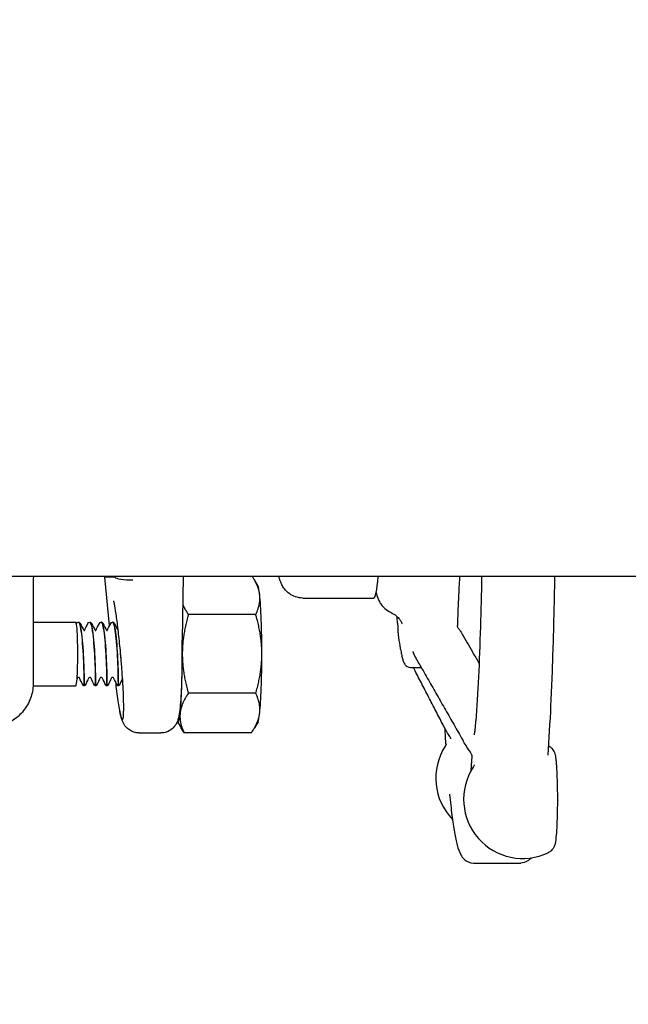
# Model space of a CAD drawing. Header units: inches. Extents: x 24 to 1128, y -69 to 748.
# Tile 82 of 256: x 117.22 to 120.57, y 355.13 to 360.55. Entities that reach past the tile are written whole.
import ezdxf

# ---------------------------------------------------------------- set-up
doc = ezdxf.new("R2010")
doc.units = ezdxf.units.IN
doc.header["$LTSCALE"] = 32
doc.header["$MEASUREMENT"] = 0
doc.layers.add('Dimension (ANSI)', color=7, linetype='Continuous', lineweight=25)
doc.layers.add('Visible (ANSI)', color=7, linetype='Continuous', lineweight=30)
doc.styles.add('Note Text (ANSI)', font='tahoma.ttf')
doc.dimstyles.new('SB Fraction-16 (ANSI)', dxfattribs={"dimscale": 32, "dimtxt": 0.125, "dimasz": 0.098425, "dimexe": 0.125, "dimexo": 0.0625, "dimgap": 0.031496, "dimtad": 0, "dimtih": 1, "dimtoh": 1, "dimdec": 4, "dimrnd": 1e-08, "dimzin": 0, "dimdsep": 46, "dimlunit": 5, "dimtxsty": 'Note Text (ANSI)', "dimcen": 0.09, "dimdle": 0.393701, "dimclrd": 256, "dimclre": 256, "dimclrt": 256, "dimadec": 0, "dimazin": 3, "dimtfac": 0.96, "dimtofl": 0, "dimtmove": 0, "dimatfit": 3, "dimfxl": 1, "dimfrac": 2, "dimtolj": 1, "dimtzin": 12, "dimlwd": -1, "dimlwe": -1, "dimarcsym": 0})

# ---------------------------------------------------------------- blocks, each defined once
blk = doc.blocks.new('*D14')
at = {"layer": 'Defpoints', "color": 0, "transparency": 16777216}
for p in [(123.7454, 437.4837), (87.1142, 357.4837), (107.6654, 357.4837)]:
    blk.add_point(p, dxfattribs=at)
at = {"layer": 'Dimension (ANSI)', "transparency": 16777216}
for p, q in [((121.7454, 437.4837), (83.1142, 437.4837)), ((87.1142, 434.3341), (87.1142, 404.5829)), ((87.1142, 360.6333), (87.1142, 398.3845)), ((105.6654, 357.4837), (83.1142, 357.4837))]:
    blk.add_line(p, q, dxfattribs=at)
for points in [[(86.5892, 434.3341), (87.6391, 434.3341), (87.1142, 437.4837)], [(86.5892, 360.6333), (87.6391, 360.6333), (87.1142, 357.4837)]]:
    blk.add_solid(points, dxfattribs=at)
at = {"layer": 'Dimension (ANSI)', "transparency": 16777216, "insert": (84.3217, 403.575), "char_height": 4, "attachment_point": 1, "style": 'Note Text (ANSI)'}
blk.add_mtext('\\A1;80', dxfattribs=at)
blk = doc.blocks.new('*D15')
at = {"layer": 'Defpoints', "color": 0, "transparency": 16777216}
for p in [(162.2904, 468.9837), (60.65, 162.272), (120.1654, 162.272)]:
    blk.add_point(p, dxfattribs=at)
at = {"layer": 'Dimension (ANSI)', "transparency": 16777216}
for p, q in [((160.2904, 468.9837), (56.65, 468.9837)), ((60.65, 465.8341), (60.65, 319.1609)), ((60.65, 165.4216), (60.65, 312.0948)), ((118.1654, 162.272), (56.65, 162.272))]:
    blk.add_line(p, q, dxfattribs=at)
for points in [[(60.125, 465.8341), (61.1749, 465.8341), (60.65, 468.9837)], [(60.125, 165.4216), (61.1749, 165.4216), (60.65, 162.272)]]:
    blk.add_solid(points, dxfattribs=at)
at = {"layer": 'Dimension (ANSI)', "transparency": 16777216, "insert": (48.4472, 318.153), "char_height": 4, "attachment_point": 1, "style": 'Note Text (ANSI)'}
blk.add_mtext('\\A1;306 11/16', dxfattribs=at)

msp = doc.modelspace()

# ---------------------------------------------------------------- linework, layer by layer
at = {"layer": 'Visible (ANSI)'}
for p, q in [((123.66537, 357.48367), (114.54037, 357.48367)), ((117.69184, 357.48367), (117.69189, 357.48061)), ((117.71864, 357.21468), (117.6919, 357.48027)), ((117.69207, 357.48167), (117.74739, 357.48167)), ((118.12186, 357.48367), (118.11567, 357.0197)), ((118.5337, 357.4314), (118.51405, 357.46572)), ((117.29917, 357.43476), (117.29917, 356.90149)), ((118.7801, 357.36617), (119.17081, 357.36617)), ((117.29917, 357.23367), (117.5326, 357.23367)), ((117.54688, 357.23367), (117.5475, 357.23367)), ((117.60932, 357.23367), (117.60993, 357.23367)), ((117.67175, 357.23367), (117.67237, 357.23367)), ((117.73419, 357.23367), (117.73481, 357.23367)), ((118.5214, 357.27518), (118.15113, 357.27518)), ((119.37166, 356.98367), (119.43058, 356.98367)), ((117.29854, 356.88367), (117.5326, 356.88367)), ((117.5781, 356.88367), (117.57872, 356.88367)), ((117.64053, 356.88367), (117.64115, 356.88367)), ((117.70297, 356.88367), (117.70359, 356.88367)), ((117.76541, 356.88367), (117.76603, 356.88367)), ((118.5214, 356.84216), (118.15113, 356.84216)), ((118.09137, 356.68594), (118.11102, 356.65162)), ((118.5337, 356.68594), (118.51405, 356.65162)), ((117.88031, 356.62442), (118.00041, 356.62442)), ((118.49767, 356.62566), (118.1274, 356.62566)), ((119.71722, 355.90867), (119.9767, 355.90867))]:
    msp.add_line(p, q, dxfattribs=at)
for centre, end in [((119.83514, 356.37497), 224.11732), ((119.98839, 356.25899), 295.43152)]:
    msp.add_arc(centre, 0.325, 147.18173, end, dxfattribs=at)
for centre, major_axis, ratio, start_param, end_param in [((117.78558, 357.48577), (0.09368, 0.00533), 0.2027313, 3.0860376, 3.1504144), ((117.79992, 356.41011), (-0.10786, 1.07157), 0.005601, 6.2826216, 6.3005955), ((117.82666, 356.41011), (-0.07927, 1.07157), 0.0056269, 6.2647951, 6.282769), ((117.84101, 357.48577), (-0.09379, -0.00284), 0.2081278, 0.0736035, 1.626426), ((119.17081, 357.98367), (0, -0.6175), 0.0632779, 0, 0.6271273), ((118.5311, 357.05867), (0, 0.375), 0.0632779, 5.7595865, 6.1731428), ((118.5311, 357.05867), (0, -0.375), 0.0632779, 1.5707963, 2.6179939), ((117.5326, 357.05867), (0, -0.175), 0.0632779, 0, 3.1415927), ((118.09398, 357.05867), (0, 0.375), 0.0632779, 4.712389, 4.9172578), ((118.09398, 357.05867), (0, 0.375), 0.0632779, 3.6651914, 4.712389), ((118.5311, 357.05867), (0, -0.375), 0.0632779, 0.5235988, 1.5707963), ((118.09398, 357.05867), (0, -0.375), 0.0632779, 6.1450328, 6.8067841), ((118.5311, 357.05867), (0, -0.375), 0.0632779, 0.1100426, 0.5235988)]:
    msp.add_ellipse(centre, major_axis=major_axis, ratio=ratio, start_param=start_param, end_param=end_param, dxfattribs=at)
for points, knots in [([(117.29949, 357.48367), (117.29945, 357.48074), (117.29942, 357.47779), (117.29925, 357.46161), (117.29917, 357.44818), (117.29917, 357.43476)], [4.50879937, 4.50879937, 4.50879937, 4.50879937, 4.54598956, 4.54598956, 4.71238898, 4.71238898, 4.71238898, 4.71238898]), ([(118.7801, 357.36617), (118.76615, 357.36617), (118.75231, 357.36861), (118.72715, 357.3769), (118.71623, 357.38288), (118.69664, 357.39644), (118.68912, 357.40398), (118.67599, 357.41912), (118.67151, 357.42623), (118.6634, 357.44046), (118.6607, 357.44682), (118.65453, 357.46274), (118.65248, 357.4705), (118.6502, 357.47994), (118.64977, 357.48181), (118.64937, 357.48367)], [0, 0, 0, 0, 0.02084755, 0.02084755, 0.04377741, 0.04377741, 0.07280866, 0.07280866, 0.11055674, 0.11055674, 0.16168648, 0.16168648, 0.2568069, 0.2568069, 0.28079122, 0.28079122, 0.28079122, 0.28079122]), ([(119.64033, 357.48367), (119.6401, 357.47792), (119.63987, 357.47221), (119.63804, 357.42814), (119.63626, 357.39154), (119.63433, 357.35711)], [5.53811399, 5.53811399, 5.53811399, 5.53811399, 5.55966407, 5.55966407, 5.70563511, 5.70563511, 5.70563511, 5.70563511]), ([(119.76215, 357.48367), (119.76038, 357.38939), (119.75812, 357.29746), (119.75239, 357.11181), (119.74882, 357.01888), (119.74066, 356.84508), (119.73607, 356.7642), (119.73107, 356.69078)], [5.26576695, 5.26576695, 5.26576695, 5.26576695, 5.43280368, 5.43280368, 5.61699601, 5.61699601, 5.80118834, 5.80118834, 5.80118834, 5.80118834]), ([(120.16256, 357.48367), (120.16236, 357.47137), (120.16215, 357.45909), (120.15984, 357.32697), (120.15704, 357.21014), (120.15013, 356.98653), (120.14602, 356.87976), (120.13661, 356.67984), (120.13132, 356.58671), (120.12552, 356.50192)], [5.22925254, 5.22925254, 5.22925254, 5.22925254, 5.2481423, 5.2481423, 5.43313185, 5.43313185, 5.61812139, 5.61812139, 5.80311094, 5.80311094, 5.80311094, 5.80311094]), ([(119.18303, 357.39712), (119.18533, 357.38637), (119.18776, 357.37601), (119.19586, 357.35559), (119.19877, 357.3489), (119.20881, 357.33179), (119.21561, 357.32095), (119.23858, 357.30052), (119.24957, 357.29249), (119.2644, 357.286)], [3.81860429, 3.81860429, 3.81860429, 3.81860429, 4.00318844, 4.00318844, 4.07819543, 4.07819543, 4.15390776, 4.15390776, 4.19601545, 4.19601545, 4.19601545, 4.19601545]), ([(117.78341, 357.00871), (117.78048, 357.0447), (117.77715, 357.08129), (117.77003, 357.15173), (117.76625, 357.18558), (117.75875, 357.24613), (117.75503, 357.27302), (117.74844, 357.31533), (117.74546, 357.33169), (117.74257, 357.34536), (117.74192, 357.34814), (117.74127, 357.35077), (117.74111, 357.35134), (117.74111, 357.35134)], [1.4743636, 1.4743636, 1.4743636, 1.4743636, 1.784887, 1.784887, 2.0944513, 2.0944513, 2.3957465, 2.3957465, 2.6705398, 2.6705398, 2.7685528, 2.7685528, 2.8283231, 2.8283231, 2.8283231, 2.8283231]), ([(119.63433, 357.35711), (119.63418, 357.35449), (119.63404, 357.35194), (119.6335, 357.34132), (119.63313, 357.3327), (119.63181, 357.30044), (119.63093, 357.27572), (119.62971, 357.2433), (119.62941, 357.23538), (119.62889, 357.22148), (119.62866, 357.21559), (119.62847, 357.20935)], [0, 0, 0, 0, 0.02661035, 0.02661035, 0.10664278, 0.10664278, 0.32261574, 0.32261574, 0.39276786, 0.39276786, 0.44479153, 0.44479153, 0.44479153, 0.44479153]), ([(119.2644, 357.286), (119.27663, 357.28065), (119.28595, 357.27423), (119.30121, 357.26152), (119.30652, 357.25537), (119.31491, 357.24452), (119.31755, 357.24006), (119.32198, 357.23198), (119.32315, 357.22909), (119.32463, 357.22534), (119.32484, 357.22458), (119.32484, 357.22458)], [0.29398154, 0.29398154, 0.29398154, 0.29398154, 0.31895143, 0.31895143, 0.34799569, 0.34799569, 0.38129242, 0.38129242, 0.42565067, 0.42565067, 0.4720969, 0.4720969, 0.4720969, 0.4720969]), ([(117.54676, 357.23333), (117.54977, 357.23351), (117.55277, 357.22849), (117.55564, 357.21819), (117.56185, 357.1959), (117.56732, 357.14937), (117.57114, 357.09642), (117.57496, 357.04348), (117.57711, 356.98538), (117.57795, 356.94433), (117.57872, 356.90639), (117.57842, 356.88386), (117.5781, 356.88369)], [-105.2490817, -105.2490817, -105.2490817, -105.2490817, -104.8196437, -104.8196437, -104.8196437, -103.8899654, -103.8899654, -103.8899654, -102.9605503, -102.9605503, -102.9605503, -102.1014514, -102.1014514, -102.1014514, -102.1014514]), ([(117.57871, 356.88379), (117.57899, 356.88405), (117.57927, 356.90082), (117.57881, 356.93066), (117.57825, 356.96731), (117.57652, 357.02282), (117.57312, 357.07629), (117.5697, 357.13019), (117.5646, 357.18075), (117.55858, 357.20866), (117.55508, 357.22492), (117.55129, 357.23328), (117.5475, 357.23337)], [95.8185759, 95.8185759, 95.8185759, 95.8185759, 96.5689115, 96.5689115, 96.5689115, 97.4902398, 97.4902398, 97.4902398, 98.4189217, 98.4189217, 98.4189217, 98.9601686, 98.9601686, 98.9601686, 98.9601686]), ([(117.54762, 357.23367), (117.55001, 357.23355), (117.55207, 357.23238), (117.5551, 357.22959), (117.5562, 357.22788), (117.55723, 357.2259)], [0, 0, 0, 0, 0.04826772, 0.04826772, 0.10189197, 0.10189197, 0.10189197, 0.10189197]), ([(117.60919, 357.23343), (117.61373, 357.23344), (117.61828, 357.22142), (117.62234, 357.19874), (117.62816, 357.16629), (117.63292, 357.11281), (117.636, 357.05868), (117.63907, 357.00457), (117.64045, 356.95109), (117.64078, 356.91864), (117.64101, 356.89612), (117.64077, 356.88409), (117.64053, 356.88391)], [-98.9658964, -98.9658964, -98.9658964, -98.9658964, -98.3173276, -98.3173276, -98.3173276, -97.3894346, -97.3894346, -97.3894346, -96.461786, -96.461786, -96.461786, -95.8182661, -95.8182661, -95.8182661, -95.8182661]), ([(117.64115, 356.88399), (117.64135, 356.88405), (117.64155, 356.89185), (117.64149, 356.90713), (117.64138, 356.93413), (117.6404, 356.98387), (117.63774, 357.03747), (117.6351, 357.09098), (117.63078, 357.14707), (117.62526, 357.18452), (117.62068, 357.21566), (117.61531, 357.23331), (117.60993, 357.23357)], [89.5353906, 89.5353906, 89.5353906, 89.5353906, 90.0591077, 90.0591077, 90.0591077, 90.9847722, 90.9847722, 90.9847722, 91.9087566, 91.9087566, 91.9087566, 92.6769833, 92.6769833, 92.6769833, 92.6769833]), ([(117.61006, 357.23367), (117.61244, 357.23355), (117.61451, 357.23238), (117.61753, 357.22959), (117.61864, 357.22788), (117.61966, 357.2259)], [0, 0, 0, 0, 0.04826772, 0.04826772, 0.10189197, 0.10189197, 0.10189197, 0.10189197]), ([(117.67163, 357.23364), (117.67762, 357.23374), (117.6836, 357.21168), (117.68852, 357.17418), (117.69384, 357.1336), (117.69787, 357.07589), (117.70024, 357.02299), (117.70261, 356.97011), (117.70334, 356.92328), (117.70332, 356.9003), (117.7033, 356.88938), (117.70314, 356.88397), (117.70297, 356.884)], [-92.6827111, -92.6827111, -92.6827111, -92.6827111, -91.8271132, -91.8271132, -91.8271132, -90.9008742, -90.9008742, -90.9008742, -89.9748609, -89.9748609, -89.9748609, -89.5350808, -89.5350808, -89.5350808, -89.5350808]), ([(117.70359, 356.88392), (117.7037, 356.88383), (117.70382, 356.88629), (117.70388, 356.89141), (117.70408, 356.90724), (117.70375, 356.94813), (117.70186, 356.99868), (117.69997, 357.04918), (117.69651, 357.10815), (117.69161, 357.15336), (117.68661, 357.19955), (117.68017, 357.23022), (117.67358, 357.23338), (117.67318, 357.23357), (117.67278, 357.23366), (117.67237, 357.23365)], [83.2522053, 83.2522053, 83.2522053, 83.2522053, 83.5507651, 83.5507651, 83.5507651, 84.4730857, 84.4730857, 84.4730857, 85.3947182, 85.3947182, 85.3947182, 86.3362347, 86.3362347, 86.3362347, 86.393798, 86.393798, 86.393798, 86.393798]), ([(117.67249, 357.23367), (117.67488, 357.23355), (117.67695, 357.23238), (117.67997, 357.22959), (117.68108, 357.22788), (117.6821, 357.2259)], [0, 0, 0, 0, 0.04826772, 0.04826772, 0.10189197, 0.10189197, 0.10189197, 0.10189197]), ([(117.73407, 357.2336), (117.73496, 357.23368), (117.73584, 357.23328), (117.73672, 357.23239), (117.74318, 357.22589), (117.74939, 357.19308), (117.75416, 357.14639), (117.75894, 357.09972), (117.76224, 357.04027), (117.76397, 356.99058), (117.76571, 356.9409), (117.76591, 356.90213), (117.76566, 356.88897), (117.76559, 356.88545), (117.7655, 356.88378), (117.76541, 356.88387)], [-86.3995258, -86.3995258, -86.3995258, -86.3995258, -86.2730121, -86.2730121, -86.2730121, -85.3480879, -85.3480879, -85.3480879, -84.4233738, -84.4233738, -84.4233738, -83.4988671, -83.4988671, -83.4988671, -83.2518955, -83.2518955, -83.2518955, -83.2518955]), ([(117.76603, 356.88372), (117.76607, 356.88369), (117.76611, 356.88398), (117.76614, 356.88459), (117.76648, 356.89015), (117.7666, 356.92229), (117.76528, 356.96874), (117.76397, 357.01514), (117.76118, 357.07473), (117.75682, 357.12481), (117.75246, 357.17484), (117.74655, 357.2142), (117.74017, 357.22793), (117.73841, 357.23174), (117.73661, 357.23355), (117.73481, 357.23346)], [76.96902, 76.96902, 76.96902, 76.96902, 77.0718173, 77.0718173, 77.0718173, 78.0001054, 78.0001054, 78.0001054, 78.927415, 78.927415, 78.927415, 79.8537889, 79.8537889, 79.8537889, 80.1106127, 80.1106127, 80.1106127, 80.1106127]), ([(117.73493, 357.23367), (117.73732, 357.23355), (117.73938, 357.23238), (117.74241, 357.22959), (117.74351, 357.22788), (117.74454, 357.2259)], [0, 0, 0, 0, 0.04826772, 0.04826772, 0.10189197, 0.10189197, 0.10189197, 0.10189197]), ([(119.30001, 357.22814), (119.29949, 357.23515), (119.29892, 357.24376), (119.29822, 357.25622), (119.298, 357.26018), (119.29779, 357.26414)], [0, 0, 0, 0, 0.08379793, 0.08379793, 0.12273926, 0.12273926, 0.12273926, 0.12273926]), ([(119.30001, 357.22814), (119.30021, 357.22556), (119.3004, 357.223), (119.30078, 357.21792), (119.30098, 357.2154), (119.30137, 357.21038), (119.30157, 357.20789), (119.30196, 357.20295), (119.30216, 357.2005), (119.30256, 357.19563), (119.30276, 357.19321), (119.30296, 357.19081)], [5.310957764, 5.310957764, 5.310957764, 5.310957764, 5.322857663, 5.322857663, 5.334757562, 5.334757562, 5.346657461, 5.346657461, 5.358557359, 5.358557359, 5.370457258, 5.370457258, 5.370457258, 5.370457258]), ([(119.31729, 357.08406), (119.31635, 357.09026), (119.31536, 357.09654), (119.31137, 357.12294), (119.30851, 357.14265), (119.30482, 357.17185), (119.30383, 357.18041), (119.30296, 357.19081)], [0, 0, 0, 0, 0.12481144, 0.12481144, 0.49925049, 0.49925049, 0.63395487, 0.63395487, 0.63395487, 0.63395487]), ([(119.62671, 357.21319), (119.62671, 357.21319), (119.62671, 357.21318), (119.62672, 357.21315), (119.62677, 357.21303), (119.627, 357.21244), (119.62723, 357.21187), (119.62784, 357.21057), (119.62819, 357.20988), (119.62909, 357.20819), (119.62968, 357.20714), (119.63141, 357.20421), (119.63264, 357.20228), (119.63734, 357.19514), (119.641, 357.18999), (119.65059, 357.17599), (119.65629, 357.16649), (119.66122, 357.15784)], [0.56815025, 0.56815025, 0.56815025, 0.56815025, 0.56923869, 0.56923869, 0.57683866, 0.57683866, 0.58659858, 0.58659858, 0.59458565, 0.59458565, 0.60522492, 0.60522492, 0.62407046, 0.62407046, 0.67553301, 0.67553301, 0.76306477, 0.76306477, 0.76306477, 0.76306477]), ([(119.66122, 357.15784), (119.68021, 357.12456), (119.69921, 357.09128), (119.72815, 357.04061), (119.73808, 357.02322), (119.74802, 357.00582)], [0.77160372, 0.77160372, 0.77160372, 0.77160372, 1.10341386, 1.10341386, 1.27685174, 1.27685174, 1.27685174, 1.27685174]), ([(117.78578, 356.97843), (117.78548, 356.98239), (117.78518, 356.98636), (117.78387, 357.00309), (117.78283, 357.0159), (117.77994, 357.05023), (117.77805, 357.07179), (117.77619, 357.09397), (117.77614, 357.09453), (117.7761, 357.09509)], [0.05166414, 0.05166414, 0.05166414, 0.05166414, 0.08258298, 0.08258298, 0.18189743, 0.18189743, 0.34791406, 0.34791406, 0.35221921, 0.35221921, 0.35221921, 0.35221921]), ([(119.31729, 357.08406), (119.31883, 357.074), (119.3204, 357.0648), (119.32366, 357.04808), (119.32533, 357.04056), (119.32891, 357.02698), (119.33078, 357.02095), (119.3353, 357.00961), (119.33769, 357.00431), (119.34729, 356.99236), (119.35712, 356.98367), (119.37166, 356.98367)], [5.62387886, 5.62387886, 5.62387886, 5.62387886, 5.70247898, 5.70247898, 5.78107911, 5.78107911, 5.85967924, 5.85967924, 5.93827936, 5.93827936, 6.01687949, 6.01687949, 6.01687949, 6.01687949]), ([(119.42255, 356.99774), (119.41067, 357.01856), (119.39816, 357.04163), (119.3874, 357.06567), (119.38677, 357.06707), (119.38591, 357.06903), (119.38563, 357.06967), (119.38519, 357.07069), (119.38501, 357.07109), (119.38471, 357.07177), (119.38459, 357.07204), (119.38437, 357.07252), (119.38432, 357.07264), (119.38432, 357.07264)], [0, 0, 0, 0, 0.20866916, 0.20866916, 0.22174894, 0.22174894, 0.22840837, 0.22840837, 0.23363297, 0.23363297, 0.23887308, 0.23887308, 0.24675607, 0.24675607, 0.24675607, 0.24675607]), ([(118.11567, 357.0197), (118.11556, 357.01163), (118.11546, 357.00359), (118.11531, 356.99275), (118.11527, 356.98994), (118.11524, 356.98713)], [0.193200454, 0.193200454, 0.193200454, 0.193200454, 0.255602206, 0.255602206, 0.277532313, 0.277532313, 0.277532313, 0.277532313]), ([(117.75026, 356.90651), (117.75241, 356.88807), (117.75459, 356.87032), (117.76173, 356.81569), (117.76665, 356.78315), (117.77591, 356.73239), (117.78016, 356.7146), (117.78741, 356.69617), (117.79034, 356.69569), (117.79452, 356.71221), (117.79571, 356.72908), (117.7962, 356.77818), (117.79547, 356.81), (117.79296, 356.86685), (117.79184, 356.88784), (117.78914, 356.93193), (117.78756, 356.9549), (117.78578, 356.97843)], [0.1932916, 0.1932916, 0.1932916, 0.1932916, 0.3480138, 0.3480138, 0.6950932, 0.6950932, 1.0409541, 1.0409541, 1.3861423, 1.3861423, 1.7317175, 1.7317175, 2.0786377, 2.0786377, 2.2616799, 2.2616799, 2.4452012, 2.4452012, 2.4452012, 2.4452012]), ([(118.11481, 356.96046), (118.11428, 356.93196), (118.11351, 356.9045), (118.11155, 356.85325), (118.11036, 356.82948), (118.10758, 356.78683), (118.106, 356.76799), (118.10232, 356.73524), (118.10055, 356.72199), (118.09526, 356.70004), (118.09376, 356.69278), (118.08584, 356.67663), (118.084, 356.67318), (118.07748, 356.66303), (118.07206, 356.65532), (118.05395, 356.64031), (118.04358, 356.63354), (118.02091, 356.62619), (118.0107, 356.62442), (118.00041, 356.62442)], [0.2872147, 0.2872147, 0.2872147, 0.2872147, 0.543931, 0.543931, 0.8006474, 0.8006474, 1.0573637, 1.0573637, 1.31408, 1.31408, 1.4424382, 1.4424382, 1.4725757, 1.4725757, 1.5183671, 1.5183671, 1.5502726, 1.5502726, 1.5707963, 1.5707963, 1.5707963, 1.5707963]), ([(119.55038, 356.66841), (119.53711, 356.69403), (119.52385, 356.71965), (119.49732, 356.7709), (119.48406, 356.79652), (119.45754, 356.84778), (119.44429, 356.8734), (119.41778, 356.92466), (119.40453, 356.95029), (119.38995, 356.9785), (119.38861, 356.98109), (119.38728, 356.98367)], [0.9601047, 0.9601047, 0.9601047, 0.9601047, 1.233998, 1.233998, 1.5078914, 1.5078914, 1.7817848, 1.7817848, 2.0556781, 2.0556781, 2.0832722, 2.0832722, 2.0832722, 2.0832722]), ([(119.42255, 356.99774), (119.43823, 356.97026), (119.45392, 356.94277), (119.48529, 356.88782), (119.50099, 356.86034), (119.53238, 356.80539), (119.54807, 356.77791), (119.57947, 356.72297), (119.59518, 356.6955), (119.62658, 356.64056), (119.64229, 356.61309), (119.658, 356.58562)], [0.7332962, 0.7332962, 0.7332962, 0.7332962, 1.0071895, 1.0071895, 1.2810829, 1.2810829, 1.5549762, 1.5549762, 1.8288696, 1.8288696, 2.1027629, 2.1027629, 2.1027629, 2.1027629]), ([(117.54719, 356.93), (117.54654, 356.93), (117.54588, 356.92989), (117.54468, 356.92947), (117.54412, 356.92917), (117.54317, 356.92844), (117.54276, 356.928), (117.54228, 356.92734), (117.54214, 356.92709), (117.54203, 356.92688)], [0, 0, 0, 0, 0.005089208, 0.005089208, 0.010055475, 0.010055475, 0.014908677, 0.014908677, 0.017753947, 0.017753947, 0.017753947, 0.017753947]), ([(117.55235, 356.92688), (117.55221, 356.92714), (117.55202, 356.92745), (117.55155, 356.92806), (117.55127, 356.92836), (117.55056, 356.92896), (117.55011, 356.92924), (117.54909, 356.92972), (117.54849, 356.92989), (117.54765, 356.92999), (117.54742, 356.93), (117.54719, 356.93)], [0, 0, 0, 0, 0.003503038, 0.003503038, 0.006978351, 0.006978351, 0.011166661, 0.011166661, 0.01596545, 0.01596545, 0.017775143, 0.017775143, 0.017775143, 0.017775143]), ([(117.60962, 356.93), (117.60898, 356.93), (117.60832, 356.92989), (117.60712, 356.92947), (117.60656, 356.92917), (117.6056, 356.92844), (117.6052, 356.928), (117.60472, 356.92734), (117.60458, 356.92709), (117.60446, 356.92688)], [0, 0, 0, 0, 0.005089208, 0.005089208, 0.010055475, 0.010055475, 0.014908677, 0.014908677, 0.017753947, 0.017753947, 0.017753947, 0.017753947]), ([(117.61479, 356.92688), (117.61465, 356.92714), (117.61446, 356.92745), (117.61399, 356.92806), (117.6137, 356.92836), (117.613, 356.92896), (117.61255, 356.92924), (117.61152, 356.92972), (117.61092, 356.92989), (117.61009, 356.92999), (117.60986, 356.93), (117.60962, 356.93)], [0, 0, 0, 0, 0.003503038, 0.003503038, 0.006978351, 0.006978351, 0.011166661, 0.011166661, 0.01596545, 0.01596545, 0.017775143, 0.017775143, 0.017775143, 0.017775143]), ([(117.67206, 356.93), (117.67141, 356.93), (117.67076, 356.92989), (117.66955, 356.92947), (117.66899, 356.92917), (117.66804, 356.92844), (117.66764, 356.928), (117.66716, 356.92734), (117.66701, 356.92709), (117.6669, 356.92688)], [0, 0, 0, 0, 0.005089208, 0.005089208, 0.010055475, 0.010055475, 0.014908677, 0.014908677, 0.017753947, 0.017753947, 0.017753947, 0.017753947]), ([(117.67722, 356.92688), (117.67708, 356.92714), (117.6769, 356.92745), (117.67643, 356.92806), (117.67614, 356.92836), (117.67543, 356.92896), (117.67499, 356.92924), (117.67396, 356.92972), (117.67336, 356.92989), (117.67252, 356.92999), (117.67229, 356.93), (117.67206, 356.93)], [0, 0, 0, 0, 0.003503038, 0.003503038, 0.006978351, 0.006978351, 0.011166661, 0.011166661, 0.01596545, 0.01596545, 0.017775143, 0.017775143, 0.017775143, 0.017775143]), ([(117.7345, 356.93), (117.73385, 356.93), (117.73319, 356.92989), (117.73199, 356.92947), (117.73143, 356.92917), (117.73048, 356.92844), (117.73007, 356.928), (117.72959, 356.92734), (117.72945, 356.92709), (117.72934, 356.92688)], [0, 0, 0, 0, 0.005089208, 0.005089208, 0.010055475, 0.010055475, 0.014908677, 0.014908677, 0.017753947, 0.017753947, 0.017753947, 0.017753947]), ([(117.73966, 356.92688), (117.73952, 356.92714), (117.73933, 356.92745), (117.73886, 356.92806), (117.73858, 356.92836), (117.73787, 356.92896), (117.73742, 356.92924), (117.7364, 356.92972), (117.7358, 356.92989), (117.73496, 356.92999), (117.73473, 356.93), (117.7345, 356.93)], [0, 0, 0, 0, 0.003503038, 0.003503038, 0.006978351, 0.006978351, 0.011166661, 0.011166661, 0.01596545, 0.01596545, 0.017775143, 0.017775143, 0.017775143, 0.017775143]), ([(117.29917, 356.90149), (117.29917, 356.87534), (117.29504, 356.84919), (117.27891, 356.79942), (117.2669, 356.77582), (117.23619, 356.73346), (117.21748, 356.71471), (117.17516, 356.6839), (117.15156, 356.67185), (117.10178, 356.65564), (117.07561, 356.65149), (117.04943, 356.65149)], [4.712389, 4.712389, 4.712389, 4.712389, 5.0265482, 5.0265482, 5.3407075, 5.3407075, 5.6548668, 5.6548668, 5.969026, 5.969026, 6.2831853, 6.2831853, 6.2831853, 6.2831853]), ([(117.5781, 356.88367), (117.57746, 356.8837), (117.57682, 356.88384), (117.57564, 356.8843), (117.5751, 356.88463), (117.57415, 356.88541), (117.57375, 356.88588), (117.57334, 356.88652), (117.57325, 356.88668), (117.57317, 356.88683)], [0, 0, 0, 0, 0.004909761, 0.004909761, 0.009719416, 0.009719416, 0.014480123, 0.014480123, 0.016027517, 0.016027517, 0.016027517, 0.016027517]), ([(117.58365, 356.88683), (117.58348, 356.88652), (117.58327, 356.88619), (117.58277, 356.88555), (117.58245, 356.88523), (117.58166, 356.8846), (117.58116, 356.8843), (117.58002, 356.88384), (117.57937, 356.8837), (117.57872, 356.88367)], [0, 0, 0, 0, 0.003147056, 0.003147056, 0.006590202, 0.006590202, 0.011042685, 0.011042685, 0.016037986, 0.016037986, 0.016037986, 0.016037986]), ([(117.64053, 356.88367), (117.6399, 356.8837), (117.63925, 356.88384), (117.63808, 356.8843), (117.63753, 356.88463), (117.63659, 356.88541), (117.63618, 356.88588), (117.63577, 356.88652), (117.63568, 356.88668), (117.6356, 356.88683)], [0, 0, 0, 0, 0.004909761, 0.004909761, 0.009719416, 0.009719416, 0.014480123, 0.014480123, 0.016027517, 0.016027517, 0.016027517, 0.016027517]), ([(117.64608, 356.88683), (117.64592, 356.88652), (117.64571, 356.88619), (117.6452, 356.88555), (117.64489, 356.88523), (117.6441, 356.8846), (117.64359, 356.8843), (117.64246, 356.88384), (117.6418, 356.8837), (117.64115, 356.88367)], [0, 0, 0, 0, 0.003147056, 0.003147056, 0.006590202, 0.006590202, 0.011042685, 0.011042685, 0.016037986, 0.016037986, 0.016037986, 0.016037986]), ([(117.70297, 356.88367), (117.70233, 356.8837), (117.70169, 356.88384), (117.70052, 356.8843), (117.69997, 356.88463), (117.69903, 356.88541), (117.69862, 356.88588), (117.69821, 356.88652), (117.69812, 356.88668), (117.69804, 356.88683)], [0, 0, 0, 0, 0.004909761, 0.004909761, 0.009719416, 0.009719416, 0.014480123, 0.014480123, 0.016027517, 0.016027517, 0.016027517, 0.016027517]), ([(117.70852, 356.88683), (117.70836, 356.88652), (117.70815, 356.88619), (117.70764, 356.88555), (117.70733, 356.88523), (117.70654, 356.8846), (117.70603, 356.8843), (117.70489, 356.88384), (117.70424, 356.8837), (117.70359, 356.88367)], [0, 0, 0, 0, 0.003147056, 0.003147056, 0.006590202, 0.006590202, 0.011042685, 0.011042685, 0.016037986, 0.016037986, 0.016037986, 0.016037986]), ([(117.76541, 356.88367), (117.76477, 356.8837), (117.76413, 356.88384), (117.76296, 356.8843), (117.76241, 356.88463), (117.76146, 356.88541), (117.76106, 356.88588), (117.76065, 356.88652), (117.76056, 356.88668), (117.76048, 356.88683)], [0, 0, 0, 0, 0.004909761, 0.004909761, 0.009719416, 0.009719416, 0.014480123, 0.014480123, 0.016027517, 0.016027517, 0.016027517, 0.016027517]), ([(117.77096, 356.88683), (117.77079, 356.88652), (117.77059, 356.88619), (117.77008, 356.88555), (117.76976, 356.88523), (117.76898, 356.8846), (117.76847, 356.8843), (117.76733, 356.88384), (117.76668, 356.8837), (117.76603, 356.88367)], [0, 0, 0, 0, 0.003147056, 0.003147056, 0.006590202, 0.006590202, 0.011042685, 0.011042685, 0.016037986, 0.016037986, 0.016037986, 0.016037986]), ([(117.79513, 356.73508), (117.79513, 356.73507), (117.79527, 356.73658), (117.79563, 356.74325), (117.79586, 356.75025), (117.79601, 356.76861), (117.79592, 356.78033), (117.79543, 356.80322), (117.79513, 356.81361), (117.79473, 356.82469)], [0.32427929, 0.32427929, 0.32427929, 0.32427929, 0.42060513, 0.42060513, 0.58521896, 0.58521896, 0.76333491, 0.76333491, 0.89057976, 0.89057976, 0.89057976, 0.89057976]), ([(117.88031, 356.62442), (117.86992, 356.62442), (117.85992, 356.6262), (117.84156, 356.63205), (117.83365, 356.63629), (117.8193, 356.64583), (117.81384, 356.65107), (117.80422, 356.66151), (117.8009, 356.66636), (117.79467, 356.67625), (117.7925, 356.68071), (117.78737, 356.6921), (117.78546, 356.69782), (117.78194, 356.70922), (117.78045, 356.71478), (117.7776, 356.72646), (117.77624, 356.73257), (117.77441, 356.74147), (117.77392, 356.7439), (117.77343, 356.7464)], [0, 0, 0, 0, 0.02074523, 0.02074523, 0.04463831, 0.04463831, 0.0756999, 0.0756999, 0.11609503, 0.11609503, 0.17226872, 0.17226872, 0.27773719, 0.27773719, 0.38320566, 0.38320566, 0.48867414, 0.48867414, 0.52734236, 0.52734236, 0.52734236, 0.52734236]), ([(119.72238, 356.61407), (119.72238, 356.61407), (119.72245, 356.61448), (119.72259, 356.61537), (119.72267, 356.61592), (119.72303, 356.61826), (119.72334, 356.62033), (119.72457, 356.62886), (119.72555, 356.63618), (119.72814, 356.65738), (119.72972, 356.67106), (119.73107, 356.69078)], [0.41247955, 0.41247955, 0.41247955, 0.41247955, 0.42638918, 0.42638918, 0.44106934, 0.44106934, 0.48511352, 0.48511352, 0.61730824, 0.61730824, 0.83692106, 0.83692106, 0.83692106, 0.83692106]), ([(119.59337, 356.5926), (119.59337, 356.5926), (119.59337, 356.5926), (119.59336, 356.5926), (119.59327, 356.59288), (119.59277, 356.59409), (119.59239, 356.59494), (119.59144, 356.5969), (119.59087, 356.598), (119.58935, 356.60082), (119.58832, 356.60261), (119.58492, 356.60835), (119.5824, 356.61234), (119.57355, 356.62647), (119.56796, 356.63569), (119.55833, 356.65305), (119.55425, 356.66092), (119.55038, 356.66841)], [0.23399027, 0.23399027, 0.23399027, 0.23399027, 0.23416047, 0.23416047, 0.24901005, 0.24901005, 0.26233143, 0.26233143, 0.27497331, 0.27497331, 0.29328928, 0.29328928, 0.333528, 0.333528, 0.44056797, 0.44056797, 0.52117294, 0.52117294, 0.52117294, 0.52117294]), ([(119.70993, 356.49731), (119.70989, 356.49748), (119.70984, 356.49769), (119.70958, 356.4987), (119.70925, 356.49982), (119.70843, 356.50211), (119.70798, 356.50324), (119.70682, 356.50595), (119.70605, 356.50756), (119.70375, 356.51202), (119.7021, 356.51487), (119.69599, 356.52491), (119.69125, 356.53184), (119.67976, 356.54917), (119.67322, 356.5594), (119.66386, 356.57532), (119.66089, 356.58056), (119.658, 356.58562)], [0.62454788, 0.62454788, 0.62454788, 0.62454788, 0.6284332, 0.6284332, 0.64201508, 0.64201508, 0.6527889, 0.6527889, 0.66717532, 0.66717532, 0.6928353, 0.6928353, 0.75921567, 0.75921567, 0.86596811, 0.86596811, 0.91677139, 0.91677139, 0.91677139, 0.91677139]), ([(119.56816, 356.56444), (119.56816, 356.56444), (119.56809, 356.56409), (119.56763, 356.56261), (119.56739, 356.5619), (119.56646, 356.55946), (119.56565, 356.55741), (119.56338, 356.55332), (119.56276, 356.55228), (119.56201, 356.55112)], [3.14643526, 3.14643526, 3.14643526, 3.14643526, 3.20857681, 3.20857681, 3.2429032, 3.2429032, 3.29464772, 3.29464772, 3.3100922, 3.3100922, 3.3100922, 3.3100922]), ([(120.13767, 356.54827), (120.14306, 356.54442), (120.14672, 356.54064), (120.15312, 356.53308), (120.15529, 356.52955), (120.15923, 356.52249), (120.16053, 356.51934), (120.16355, 356.5114), (120.16455, 356.50752), (120.16674, 356.4982), (120.16763, 356.493), (120.1693, 356.48166), (120.17003, 356.47559), (120.1714, 356.46234), (120.17203, 356.45517), (120.17291, 356.44376), (120.17318, 356.43994), (120.17344, 356.43601)], [3.45305761, 3.45305761, 3.45305761, 3.45305761, 3.48254836, 3.48254836, 3.52095194, 3.52095194, 3.57308716, 3.57308716, 3.67099282, 3.67099282, 3.81410256, 3.81410256, 3.95721229, 3.95721229, 4.10032203, 4.10032203, 4.16860629, 4.16860629, 4.16860629, 4.16860629]), ([(119.70459, 356.41736), (119.70508, 356.42386), (119.70557, 356.43059), (119.70663, 356.44539), (119.7072, 356.45364), (119.70819, 356.46846), (119.70862, 356.47488), (119.7092, 356.48411), (119.70936, 356.48667), (119.70963, 356.49138), (119.70975, 356.49346), (119.70988, 356.49618), (119.7099, 356.49654), (119.70993, 356.49728), (119.70995, 356.49768), (119.70997, 356.49826), (119.70998, 356.49844), (119.70999, 356.4988), (119.71, 356.49899), (119.71001, 356.49926), (119.71001, 356.49937), (119.71002, 356.49956), (119.71002, 356.49964), (119.71003, 356.4998), (119.71003, 356.49986), (119.71003, 356.49995), (119.71003, 356.49997), (119.71003, 356.49997)], [0.23101308, 0.23101308, 0.23101308, 0.23101308, 0.3091285, 0.3091285, 0.40167459, 0.40167459, 0.47108073, 0.47108073, 0.49711362, 0.49711362, 0.51671191, 0.51671191, 0.51956927, 0.51956927, 0.52256494, 0.52256494, 0.52395952, 0.52395952, 0.52556658, 0.52556658, 0.52689368, 0.52689368, 0.52847697, 0.52847697, 0.53079905, 0.53079905, 0.53383385, 0.53383385, 0.53383385, 0.53383385]), ([(120.12551, 356.50148), (120.12551, 356.50149), (120.12551, 356.5015), (120.12551, 356.50154), (120.12551, 356.50157), (120.12551, 356.50162), (120.12551, 356.50165), (120.12551, 356.50172), (120.12551, 356.50176), (120.12551, 356.50184), (120.12551, 356.50188), (120.12552, 356.50192)], [0, 0, 0, 0, 0.005927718, 0.005927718, 0.011855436, 0.011855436, 0.017783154, 0.017783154, 0.023710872, 0.023710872, 0.02963859, 0.02963859, 0.02963859, 0.02963859]), ([(119.72141, 356.44846), (119.72141, 356.44846), (119.72141, 356.44846), (119.72141, 356.44844), (119.72134, 356.44814), (119.72097, 356.44692), (119.72075, 356.44625), (119.71988, 356.44388), (119.71911, 356.44187), (119.71682, 356.43766), (119.71613, 356.43648), (119.71526, 356.43513)], [3.14643526, 3.14643526, 3.14643526, 3.14643526, 3.1484631, 3.1484631, 3.20264664, 3.20264664, 3.23869821, 3.23869821, 3.2922023, 3.2922023, 3.3100922, 3.3100922, 3.3100922, 3.3100922]), ([(120.17344, 356.43601), (120.17359, 356.43373), (120.17374, 356.43139), (120.17401, 356.42662), (120.17414, 356.42419), (120.1744, 356.41928), (120.17452, 356.41681), (120.17476, 356.41184), (120.17487, 356.40935), (120.1751, 356.40438), (120.17521, 356.4019), (120.17532, 356.39943)], [-1.5707963, -1.5707963, -1.5707963, -1.5707963, -0.3141593, -0.3141593, 0.9424778, 0.9424778, 2.1991149, 2.1991149, 3.4557519, 3.4557519, 4.712389, 4.712389, 4.712389, 4.712389]), ([(120.17532, 356.39943), (120.17632, 356.37732), (120.17707, 356.35278), (120.17802, 356.30179), (120.17823, 356.27541), (120.17809, 356.22306), (120.17775, 356.1971), (120.17656, 356.14794), (120.17571, 356.12476), (120.1735, 356.08291), (120.17216, 356.06446), (120.16864, 356.03102), (120.1706, 356.02334), (120.15912, 355.99704), (120.15792, 355.99453), (120.15377, 355.98745), (120.15053, 355.98233), (120.13991, 355.97262), (120.13484, 355.96876), (120.12796, 355.96548)], [4.3596113, 4.3596113, 4.3596113, 4.3596113, 4.6928593, 4.6928593, 5.019356, 5.019356, 5.3446922, 5.3446922, 5.6720598, 5.6720598, 6.0087223, 6.0087223, 6.4055427, 6.4055427, 6.4422587, 6.4422587, 6.4916322, 6.4916322, 6.519411, 6.519411, 6.519411, 6.519411]), ([(119.58589, 356.28734), (119.59003, 356.24505), (119.59434, 356.20639), (119.60327, 356.13668), (119.60788, 356.10563), (119.6175, 356.05113), (119.62247, 356.02774), (119.63338, 355.98746), (119.63874, 355.97091), (119.6524, 355.94603), (119.65778, 355.93739), (119.67803, 355.91901), (119.69589, 355.90867), (119.71722, 355.90867)], [5.44313066, 5.44313066, 5.44313066, 5.44313066, 5.55788043, 5.55788043, 5.67263019, 5.67263019, 5.78737996, 5.78737996, 5.90212972, 5.90212972, 5.9595046, 5.9595046, 6.01687949, 6.01687949, 6.01687949, 6.01687949])]:
    msp.add_open_spline(points, degree=3, knots=knots, dxfattribs=at)
for points, weights in [([(118.12379, 357.48367), (118.12277, 357.4813), (118.1218, 357.47895)], [1.00476554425, 1.00609011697, 1.00729123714]), ([(118.12186, 357.48339), (118.12195, 357.48353), (118.12204, 357.48367)], [1.00492132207, 1.00484364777, 1.00476554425]), ([(118.54296, 357.38343), (118.53781, 357.4304), (118.50304, 357.48367)], [1, 1.035400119, 1.00476554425]), ([(118.5214, 357.27518), (118.54847, 357.33319), (118.54296, 357.38343)], [1, 1.0379548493, 1]), ([(118.11983, 357.33112), (118.13093, 357.30463), (118.15113, 357.27518)], [1.01897724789, 1.01891950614, 1]), ([(118.15113, 357.27518), (118.11771, 357.15915), (118.11771, 357.05867)], [1, 1.0379548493, 1]), ([(118.55483, 357.05867), (118.55483, 357.15915), (118.5214, 357.27518)], [1, 1.0379548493, 1]), ([(118.11771, 357.05867), (118.11771, 356.95819), (118.15113, 356.84216)], [1, 1.0379548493, 1]), ([(118.5214, 356.84216), (118.55483, 356.95819), (118.55483, 357.05867)], [1, 1.0379548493, 1]), ([(118.15113, 356.84216), (118.11135, 356.78415), (118.10584, 356.73391)], [1, 1.0379548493, 1]), ([(118.54296, 356.73391), (118.54847, 356.78415), (118.5214, 356.84216)], [1, 1.0379548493, 1]), ([(118.10584, 356.73391), (118.10033, 356.68367), (118.1274, 356.62566)], [1, 1.0379548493, 1]), ([(118.49767, 356.62566), (118.53746, 356.68367), (118.54296, 356.73391)], [1, 1.0379548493, 1]), ([(118.1274, 356.62566), (118.11825, 356.639), (118.11102, 356.65162)], [1, 1.00848298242, 1.0131740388])]:
    msp.add_rational_spline(points, weights, degree=2, dxfattribs=at)
for points in [[(117.53715, 357.2259), (117.53909, 357.22964), (117.54174, 357.23343), (117.54676, 357.23367)], [(117.59959, 357.2259), (117.60153, 357.22964), (117.60417, 357.23343), (117.60919, 357.23367)], [(117.66202, 357.2259), (117.66396, 357.22964), (117.66661, 357.23343), (117.67163, 357.23367)], [(117.72446, 357.2259), (117.7264, 357.22964), (117.72905, 357.23343), (117.73407, 357.23367)], [(117.53621, 357.2241), (117.53653, 357.2247), (117.53684, 357.2253), (117.53715, 357.2259)], [(117.55723, 357.2259), (117.56415, 357.21256), (117.57108, 357.19922), (117.57803, 357.1859)], [(117.57713, 357.18762), (117.57742, 357.18749), (117.57787, 357.18733), (117.57841, 357.18733)], [(117.57841, 357.18733), (117.57935, 357.18733), (117.58005, 357.18782), (117.58005, 357.18782)], [(117.57969, 357.18762), (117.58633, 357.20037), (117.59296, 357.21314), (117.59959, 357.2259)], [(117.61966, 357.2259), (117.62659, 357.21256), (117.63352, 357.19922), (117.64046, 357.1859)], [(117.63956, 357.18762), (117.63986, 357.18749), (117.64031, 357.18733), (117.64084, 357.18733)], [(117.64084, 357.18733), (117.64179, 357.18733), (117.64248, 357.18782), (117.64248, 357.18782)], [(117.64212, 357.18762), (117.64877, 357.20037), (117.6554, 357.21314), (117.66202, 357.2259)], [(117.6821, 357.2259), (117.68902, 357.21256), (117.69595, 357.19922), (117.7029, 357.1859)], [(117.702, 357.18762), (117.70229, 357.18749), (117.70275, 357.18733), (117.70328, 357.18733)], [(117.70328, 357.18733), (117.70423, 357.18733), (117.70492, 357.18782), (117.70492, 357.18782)], [(117.70456, 357.18762), (117.7112, 357.20037), (117.71784, 357.21314), (117.72446, 357.2259)], [(117.74454, 357.2259), (117.75146, 357.21256), (117.75839, 357.19922), (117.76534, 357.1859)], [(117.76444, 357.18762), (117.76473, 357.18749), (117.76518, 357.18733), (117.76572, 357.18733)], [(117.76572, 357.18733), (117.76578, 357.18733), (117.76585, 357.18734), (117.76592, 357.18734)], [(118.11524, 356.98713), (118.11512, 356.97814), (118.11498, 356.96924), (118.11481, 356.96046)], [(117.54203, 356.92688), (117.54119, 356.92528), (117.54036, 356.92368), (117.53953, 356.92208)], [(117.57317, 356.88683), (117.56624, 356.90019), (117.5593, 356.91354), (117.55235, 356.92688)], [(117.60446, 356.92688), (117.59751, 356.91354), (117.59057, 356.90019), (117.58365, 356.88683)], [(117.6356, 356.88683), (117.62868, 356.90019), (117.62174, 356.91354), (117.61479, 356.92688)], [(117.6669, 356.92688), (117.65995, 356.91354), (117.65301, 356.90019), (117.64608, 356.88683)], [(117.69804, 356.88683), (117.69111, 356.90019), (117.68418, 356.91354), (117.67722, 356.92688)], [(117.72934, 356.92688), (117.72238, 356.91354), (117.71545, 356.90019), (117.70852, 356.88683)], [(117.76048, 356.88683), (117.75355, 356.90019), (117.74661, 356.91354), (117.73966, 356.92688)], [(117.78968, 356.92285), (117.78343, 356.91085), (117.77719, 356.89884), (117.77096, 356.88683)], [(119.55916, 356.65166), (119.56098, 356.61883), (119.56288, 356.58693), (119.56484, 356.55602)], [(120.12906, 356.55576), (120.13123, 356.55347), (120.13398, 356.5509), (120.13767, 356.54827)], [(120.03466, 355.9373), (120.02488, 355.92545), (120.00516, 355.90867), (119.9767, 355.90867)]]:
    msp.add_open_spline(points, degree=3, dxfattribs=at)

# ---------------------------------------------------------------- dimensions: what is measured, and where the dimension line sits
at = {"layer": 'Dimension (ANSI)'}
for base, p1, p2, angle, picture, middle in [((60.64998, 162.27197), (162.29037, 468.98367), (120.16537, 162.27197), 270, '*D15', (60.64998, 315.62782)), ((87.11417, 357.48367), (123.74537, 437.48367), (107.66537, 357.48367), 90, '*D14', (87.11417, 401.48367))]:
    dim = msp.add_linear_dim(base=base, p1=p1, p2=p2, angle=angle, dimstyle='SB Fraction-16 (ANSI)', override={"dimgap": 0.031496, "dimdec": 4, "dimtol": 0, "dimlim": 0, "dimtp": 0, "dimtm": 0, "dimtdec": 2, "dimatfit": 1}, dxfattribs=at)
    dim.commit()
    dim.dimension.update_dxf_attribs({"geometry": picture, "text_midpoint": middle, "dimtype": 160})

doc.saveas('drawing.dxf')
